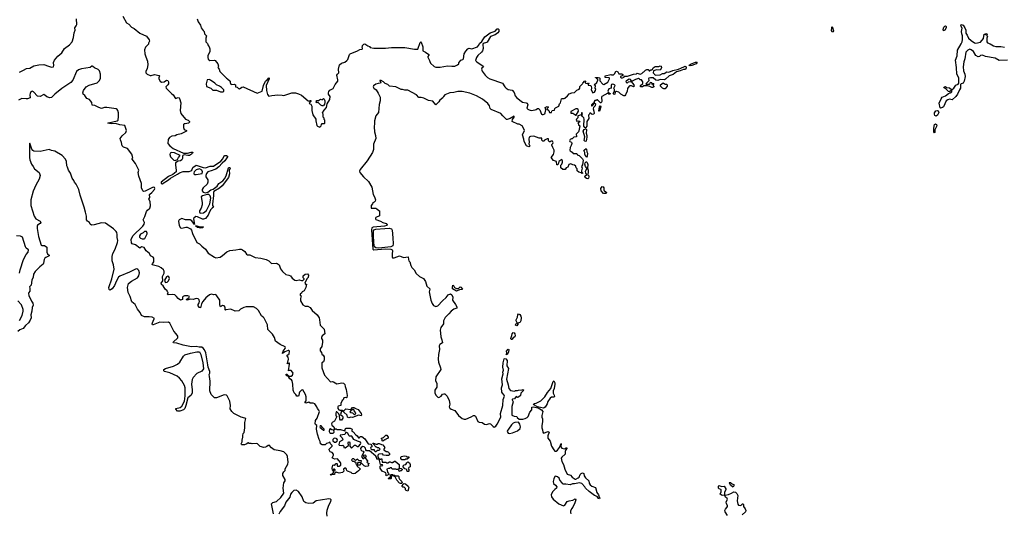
# Model space of a CAD drawing. Extents: x 2386897 to 2565480, y 579156 to 761880.
# Tile 152 of 191: x 2523890 to 2540084, y 658611 to 666729. Entities that reach past the tile are written whole.
import ezdxf

# ---------------------------------------------------------------- set-up
doc = ezdxf.new("R2010")
doc.units = 0

msp = doc.modelspace()

# ---------------------------------------------------------------- linework, layer by layer
at = {"layer": '0CON10XD'}
for points in [[(2523885, 665867), (2523955, 665897), (2524004, 665926), (2524058, 665932), (2524125, 665968), (2524205, 665985), (2524285, 665992), (2524365, 665962), (2524415, 665949), (2524445, 665956), (2524454, 665975), (2524446, 666025), (2524462, 666065), (2524520, 666130), (2524585, 666182), (2524625, 666255), (2524710, 666315), (2524754, 666365), (2524776, 666435), (2524785, 666515), (2524801, 666555), (2524796, 666595), (2524818, 666625), (2524828, 666652), (2524823, 666745)], [(2525585, 666785), (2525648, 666675), (2525687, 666657), (2525727, 666607), (2525775, 666585), (2525865, 666508), (2525975, 666459), (2526022, 666395), (2526026, 666374), (2526010, 666345), (2526010, 666325), (2525961, 666279), (2525942, 666235), (2525948, 666165), (2525966, 666116), (2525994, 666045), (2526000, 665985), (2525985, 665925), (2525963, 665875), (2525962, 665855), (2525985, 665832), (2526035, 665811), (2526055, 665810), (2526105, 665828), (2526183, 665813), (2526188, 665805), (2526179, 665775), (2526180, 665755), (2526200, 665720), (2526222, 665702), (2526265, 665709), (2526305, 665734), (2526327, 665727), (2526336, 665705), (2526337, 665675), (2526326, 665655), (2526296, 665625), (2526300, 665600), (2526385, 665516), (2526414, 665494), (2526455, 665432), (2526495, 665449), (2526512, 665445), (2526521, 665435), (2526539, 665361), (2526528, 665235), (2526538, 665188), (2526615, 665095), (2526660, 665075), (2526683, 665055), (2526683, 665045), (2526665, 665026), (2526612, 665018)], [(2526811, 666741), (2526827, 666695), (2526865, 666640), (2526872, 666595), (2526905, 666550), (2526922, 666532), (2526932, 666495), (2526962, 666465), (2526952, 666425), (2526953, 666363), (2526980, 666335), (2526990, 666305), (2527008, 666285), (2527019, 666249), (2527016, 666204), (2526984, 666136), (2526983, 666105), (2526992, 666082), (2527015, 666058), (2527095, 666062), (2527106, 666056), (2527147, 666005), (2527158, 665965), (2527150, 665945), (2527170, 665915), (2527180, 665875), (2527290, 665765), (2527310, 665755), (2527350, 665715), (2527350, 665695), (2527361, 665671), (2527375, 665663), (2527425, 665670), (2527440, 665655), (2527440, 665625), (2527465, 665620), (2527490, 665595), (2527506, 665594), (2527545, 665620), (2527565, 665626), (2527795, 665522), (2527878, 665555), (2527901, 665645), (2527933, 665715), (2527960, 665740), (2527985, 665774), (2527995, 665768), (2527993, 665755), (2527942, 665645), (2527951, 665565)], [(2527951, 665565), (2527968, 665498), (2527985, 665472), (2528036, 665484), (2528135, 665491), (2528205, 665490), (2528233, 665483), (2528365, 665526), (2528425, 665525), (2528475, 665512), (2528525, 665486), (2528635, 665393), (2528655, 665390), (2528665, 665400), (2528678, 665398), (2528678, 665382), (2528652, 665355), (2528660, 665345), (2528678, 665338), (2528697, 665307), (2528694, 665234), (2528713, 665165), (2528762, 665095), (2528760, 665065), (2528775, 664990), (2528790, 664975), (2528825, 664960), (2528847, 664983), (2528853, 665007), (2528865, 665020), (2528905, 665020), (2528910, 665025), (2528910, 665075), (2528900, 665085), (2528898, 665108), (2528880, 665125), (2528880, 665175), (2528872, 665195), (2528895, 665240), (2528938, 665282), (2528946, 665345), (2528989, 665415), (2528996, 665465), (2528969, 665505), (2528968, 665525), (2528973, 665547), (2528993, 665567), (2529044, 665596), (2529076, 665665), (2529124, 665715), (2529125, 665740), (2529106, 665815), (2529115, 665833), (2529138, 665855), (2529131, 665915), (2529151, 665985), (2529185, 666016), (2529235, 666028), (2529273, 666057), (2529288, 666075), (2529314, 666155), (2529323, 666167), (2529445, 666214), (2529482, 666238), (2529520, 666245), (2529528, 666255), (2529520, 666285), (2529530, 666295), (2529530, 666305), (2529550, 666325), (2529565, 666329), (2529585, 666323), (2529615, 666300), (2529645, 666288), (2529655, 666272), (2529715, 666263), (2529905, 666260), (2530005, 666274), (2530225, 666272), (2530386, 666246), (2530440, 666245), (2530475, 666352), (2530485, 666363), (2530495, 666360), (2530518, 666285), (2530522, 666215), (2530565, 666193), (2530618, 666155), (2530620, 666145), (2530602, 666125), (2530602, 666115), (2530632, 666055), (2530633, 666043), (2530648, 666015), (2530705, 665958), (2530737, 665947), (2530805, 665946), (2530925, 665972), (2530995, 665964), (2531047, 665967), (2531092, 665985), (2531112, 666005), (2531113, 666017), (2531147, 666063), (2531180, 666075), (2531190, 666085), (2531200, 666165), (2531227, 666213), (2531261, 666249), (2531285, 666262), (2531328, 666252), (2531417, 666285), (2531435, 666303), (2531456, 666344), (2531490, 666370), (2531505, 666400), (2531541, 666445), (2531630, 666510), (2531709, 666541), (2531745, 666581), (2531759, 666579), (2531770, 666565), (2531772, 666535), (2531756, 666514), (2531711, 666479), (2531635, 666452), (2531579, 666361), (2531565, 666351), (2531514, 666336), (2531508, 666322), (2531511, 666255), (2531502, 666218), (2531486, 666194), (2531425, 666141), (2531405, 666108), (2531388, 666055), (2531408, 666035), (2531512, 665965), (2531518, 665955), (2531489, 665931), (2531487, 665913), (2531495, 665882), (2531544, 665814), (2531585, 665777), (2531625, 665754), (2531830, 665685), (2531867, 665627), (2531890, 665605), (2531925, 665582), (2531988, 665568), (2532025, 665530), (2532040, 665475), (2532064, 665444), (2532162, 665372), (2532222, 665362), (2532234, 665354), (2532246, 665326), (2532233, 665275), (2532247, 665257), (2532270, 665245), (2532305, 665237), (2532366, 665244), (2532385, 665250), (2532405, 665267), (2532425, 665267), (2532446, 665246), (2532472, 665175), (2532485, 665167), (2532497, 665167), (2532525, 665183), (2532531, 665199), (2532543, 665245), (2532530, 665285), (2532565, 665300), (2532580, 665295), (2532580, 665285), (2532560, 665265), (2532592, 665235), (2532605, 665202), (2532635, 665200), (2532640, 665225), (2532650, 665235), (2532688, 665242), (2532693, 665267), (2532702, 665278), (2532758, 665305), (2532770, 665345), (2532787, 665363), (2532803, 665427), (2532810, 665435), (2532845, 665432), (2532855, 665438), (2532900, 665475), (2532925, 665508), (2532973, 665527), (2533017, 665533), (2533055, 665568), (2533093, 665587), (2533102, 665605), (2533105, 665630), (2533148, 665672), (2533152, 665685), (2533185, 665722), (2533198, 665715), (2533192, 665692), (2533200, 665685), (2533225, 665680), (2533245, 665690), (2533250, 665675), (2533240, 665665), (2533242, 665652), (2533277, 665647), (2533290, 665635), (2533292, 665605), (2533287, 665575), (2533318, 665528), (2533345, 665538), (2533363, 665565), (2533366, 665586), (2533353, 665605), (2533362, 665642), (2533340, 665655), (2533380, 665695), (2533400, 665735), (2533400, 665745), (2533388, 665758), (2533375, 665770), (2533362, 665772), (2533362, 665778), (2533405, 665778), (2533425, 665770), (2533430, 665765), (2533430, 665725), (2533479, 665669), (2533495, 665664), (2533565, 665702), (2533588, 665755), (2533590, 665765), (2533584, 665774), (2533520, 665780), (2533522, 665805), (2533615, 665827), (2533625, 665820), (2533655, 665820), (2533675, 665840), (2533694, 665876), (2533705, 665882), (2533725, 665870), (2533745, 665840), (2533795, 665840), (2533810, 665825), (2533808, 665812), (2533770, 665795), (2533770, 665785), (2533780, 665775), (2533805, 665773), (2533830, 665785), (2533830, 665795), (2533838, 665802), (2533889, 665801), (2533985, 665834), (2534032, 665838), (2534045, 665850), (2534095, 665832), (2534120, 665845), (2534143, 665867), (2534158, 665872), (2534185, 665900), (2534203, 665907), (2534225, 665910), (2534245, 665890), (2534255, 665890), (2534268, 665902), (2534287, 665903), (2534298, 665912), (2534311, 665939), (2534341, 665959), (2534403, 665957), (2534425, 665972), (2534438, 665965), (2534448, 665935), (2534425, 665900), (2534365, 665903), (2534312, 665888), (2534310, 665855), (2534327, 665837), (2534330, 665825), (2534355, 665817), (2534425, 665824), (2534465, 665842), (2534490, 665845), (2534531, 665869), (2534565, 665866), (2534635, 665893), (2534726, 665914), (2534814, 665956), (2534835, 665963), (2534854, 665955), (2534854, 665935), (2534839, 665911), (2534805, 665909), (2534755, 665885), (2534690, 665870), (2534640, 665830), (2534574, 665805), (2534512, 665748), (2534495, 665742), (2534424, 665746), (2534385, 665730), (2534355, 665732), (2534311, 665771), (2534265, 665772), (2534240, 665765), (2534230, 665755), (2534240, 665735), (2534238, 665722), (2534190, 665675), (2534195, 665670), (2534245, 665670), (2534258, 665682), (2534265, 665700), (2534280, 665695), (2534285, 665670), (2534295, 665670), (2534305, 665680), (2534318, 665678), (2534310, 665665), (2534310, 665645), (2534320, 665635), (2534320, 665625), (2534305, 665612), (2534285, 665612), (2534252, 665632), (2534215, 665642), (2534155, 665640), (2534135, 665622), (2534103, 665623), (2534102, 665645), (2534138, 665682), (2534140, 665705), (2534118, 665738), (2534095, 665742), (2534085, 665752), (2534065, 665759), (2534018, 665745), (2533965, 665718), (2533950, 665720), (2533935, 665745), (2533915, 665750), (2533869, 665725), (2533861, 665715), (2533864, 665694), (2533885, 665690), (2533905, 665706), (2533945, 665710), (2533990, 665655), (2533990, 665645), (2534000, 665635), (2533988, 665622), (2533952, 665642), (2533925, 665642), (2533913, 665637), (2533888, 665595), (2533880, 665555), (2533852, 665495), (2533841, 665479), (2533825, 665477), (2533775, 665503), (2533745, 665538), (2533705, 665550), (2533695, 665550), (2533682, 665538), (2533677, 665505), (2533665, 665500), (2533652, 665515), (2533672, 665555), (2533672, 665582), (2533662, 665605), (2533682, 665645), (2533675, 665658), (2533660, 665665), (2533635, 665668), (2533625, 665661), (2533616, 665645), (2533620, 665605), (2533577, 665593), (2533563, 665555), (2533572, 665532), (2533600, 665515), (2533595, 665500), (2533580, 665505), (2533565, 665520), (2533465, 665468), (2533460, 665455), (2533467, 665385), (2533455, 665364), (2533444, 665364), (2533395, 665410), (2533385, 665410), (2533375, 665400), (2533352, 665398), (2533340, 665385), (2533340, 665360), (2533322, 665358), (2533292, 665328), (2533292, 665312), (2533305, 665310), (2533330, 665335), (2533340, 665360), (2533360, 665345), (2533357, 665313), (2533330, 665285), (2533320, 665265), (2533333, 665225), (2533338, 665185), (2533327, 665173), (2533305, 665170), (2533285, 665190), (2533265, 665190), (2533260, 665175), (2533243, 665157), (2533250, 665105), (2533218, 665052), (2533216, 664975), (2533204, 664956), (2533195, 664952), (2533185, 664958), (2533168, 664978), (2533173, 665095), (2533166, 665115), (2533149, 665135)], [(2537255, 666524), (2537242, 666545), (2537245, 666600), (2537255, 666616), (2537274, 666545), (2537265, 666529), (2537255, 666524)], [(2540135, 666062), (2539997, 666057), (2539932, 666095), (2539772, 666122), (2539725, 666148), (2539695, 666139), (2539675, 666121), (2539655, 666120), (2539615, 666142), (2539576, 666205), (2539539, 666235), (2539515, 666242), (2539485, 666230), (2539452, 666195), (2539435, 666085), (2539416, 666035), (2539408, 665955), (2539414, 665885), (2539435, 665835), (2539441, 665795), (2539423, 665715), (2539405, 665686), (2539375, 665675), (2539365, 665665), (2539366, 665605), (2539345, 665575), (2539314, 665505), (2539285, 665466), (2539225, 665410), (2539185, 665419), (2539155, 665411), (2539129, 665395), (2539085, 665295), (2539066, 665285), (2539035, 665274), (2539028, 665278), (2539014, 665356), (2539044, 665425), (2539064, 665456), (2539115, 665476), (2539165, 665517), (2539195, 665528), (2539220, 665545), (2539222, 665562), (2539215, 665570), (2539185, 665542), (2539165, 665546), (2539124, 665594), (2539096, 665606), (2539091, 665615), (2539097, 665625), (2539115, 665631), (2539136, 665616), (2539185, 665606), (2539215, 665580), (2539225, 665580), (2539256, 665605), (2539286, 665654), (2539325, 665668), (2539338, 665685), (2539335, 665775), (2539305, 665835), (2539300, 665945), (2539282, 666065), (2539308, 666135), (2539316, 666225), (2539376, 666334), (2539393, 666365), (2539397, 666405), (2539395, 666465), (2539384, 666495), (2539379, 666535), (2539392, 666592), (2539368, 666625), (2539375, 666650), (2539405, 666636), (2539436, 666596), (2539450, 666555), (2539452, 666505), (2539474, 666474), (2539495, 666426), (2539539, 666385), (2539595, 666349), (2539615, 666344), (2539690, 666360), (2539740, 666420), (2539755, 666490), (2539770, 666490), (2539775, 666480), (2539780, 666485), (2539770, 666495), (2539795, 666500), (2539800, 666485), (2539790, 666475), (2539808, 666455), (2539796, 666425), (2539794, 666364), (2539805, 666350), (2539853, 666333), (2539909, 666299), (2539947, 666287), (2540025, 666290), (2540085, 666275)], [(2539085, 666543), (2539078, 666565), (2539087, 666603), (2539105, 666624), (2539118, 666625), (2539129, 666615), (2539130, 666595), (2539105, 666556), (2539085, 666543)], [(2529385, 659260), (2529360, 659265), (2529342, 659282), (2529282, 659302), (2529268, 659318), (2529265, 659340), (2529252, 659352), (2529235, 659352), (2529215, 659340), (2529220, 659305), (2529200, 659285), (2529145, 659272), (2529095, 659288), (2529070, 659265), (2529065, 659252), (2529025, 659250), (2529015, 659240), (2529002, 659242), (2529010, 659255), (2529028, 659262), (2529050, 659285), (2529050, 659295), (2529062, 659308), (2529078, 659315), (2529077, 659327), (2529065, 659340), (2529050, 659335), (2529048, 659312), (2529033, 659323), (2529028, 659355), (2529040, 659405), (2529055, 659410), (2529065, 659400), (2529095, 659430), (2529105, 659430), (2529110, 659425), (2529110, 659395), (2529118, 659388), (2529145, 659388), (2529172, 659405), (2529173, 659433), (2529169, 659449), (2529117, 659507), (2529075, 659500), (2529045, 659512), (2529032, 659525), (2529033, 659537), (2529052, 659565), (2529052, 659585), (2529029, 659609), (2528994, 659624), (2528980, 659655), (2528980, 659665), (2528991, 659679), (2529030, 659715), (2529028, 659728), (2529000, 659755), (2528998, 659778), (2528985, 659780), (2528975, 659770), (2528935, 659760), (2528915, 659740), (2528865, 659740), (2528838, 659755), (2528832, 659792), (2528814, 659825), (2528786, 659915), (2528773, 659995), (2528778, 660055), (2528755, 660071), (2528749, 660085), (2528753, 660137), (2528784, 660175), (2528822, 660285), (2528810, 660310), (2528787, 660335), (2528778, 660365), (2528744, 660414), (2528715, 660424), (2528670, 660425), (2528645, 660438), (2528595, 660423), (2528585, 660430), (2528582, 660435), (2528599, 660461), (2528604, 660525), (2528593, 660563), (2528545, 660642), (2528525, 660638), (2528494, 660606), (2528484, 660585), (2528483, 660547), (2528475, 660540), (2528449, 660539), (2528433, 660565), (2528403, 660593), (2528389, 660635), (2528384, 660735), (2528371, 660791), (2528358, 660808), (2528334, 660825), (2528315, 660852), (2528298, 660868), (2528285, 660870), (2528272, 660885), (2528275, 660900), (2528285, 660900), (2528318, 660868), (2528355, 660867), (2528375, 660882), (2528386, 660915), (2528377, 660935), (2528355, 660958), (2528325, 660960), (2528312, 660952), (2528330, 661065), (2528325, 661080), (2528315, 661080), (2528305, 661070), (2528290, 661075), (2528302, 661098), (2528312, 661145), (2528305, 661178), (2528282, 661205), (2528294, 661216), (2528315, 661223), (2528324, 661236), (2528328, 661275), (2528315, 661286), (2528304, 661286), (2528253, 661267), (2528215, 661242), (2528210, 661245), (2528222, 661275), (2528255, 661322), (2528260, 661335), (2528255, 661349), (2528175, 661386), (2528095, 661444), (2528080, 661500), (2528047, 661557), (2527970, 661635), (2527963, 661713), (2527910, 661820), (2527897, 661837), (2527865, 661859), (2527819, 661945), (2527785, 661979), (2527735, 662006), (2527615, 662006), (2527574, 661996), (2527523, 661967), (2527495, 661943), (2527435, 661938), (2527364, 661966), (2527282, 661958), (2527275, 661950), (2527270, 661955), (2527271, 662001), (2527254, 662024), (2527225, 662026), (2527195, 662007), (2527189, 662015), (2527181, 662045), (2527180, 662115), (2527135, 662186), (2527115, 662207), (2527085, 662206), (2527045, 662215), (2527014, 662206), (2526953, 662157), (2526901, 662095), (2526882, 662058), (2526865, 661990), (2526845, 661996), (2526825, 662022), (2526827, 662045), (2526843, 662075), (2526846, 662094), (2526841, 662121), (2526825, 662139), (2526795, 662142), (2526745, 662129), (2526695, 662131), (2526645, 662117), (2526630, 662125), (2526674, 662156), (2526681, 662175), (2526658, 662188), (2526603, 662187), (2526581, 662179), (2526570, 662165), (2526570, 662125), (2526535, 662119), (2526495, 662142), (2526469, 662179), (2526442, 662202), (2526405, 662212), (2526330, 662205), (2526323, 662215), (2526330, 662245), (2526320, 662255), (2526318, 662268), (2526285, 662300), (2526251, 662351), (2526225, 662373), (2526218, 662395), (2526242, 662435), (2526239, 662505), (2526267, 662563), (2526265, 662595), (2526254, 662614), (2526219, 662649), (2526180, 662670), (2526070, 662695), (2526072, 662715), (2526096, 662745), (2526094, 662805), (2526085, 662821), (2526043, 662843), (2526024, 662885), (2525971, 662925), (2525935, 662985), (2525895, 662996), (2525865, 662970), (2525795, 663029), (2525742, 663042), (2525727, 663057), (2525723, 663115), (2525752, 663175), (2525916, 663334), (2525939, 663365), (2525941, 663395), (2525922, 663435), (2525949, 663491), (2525977, 663575), (2525993, 663597), (2526030, 663630), (2526043, 663665), (2526035, 663738), (2526016, 663775), (2526031, 663805), (2526027, 663855), (2526032, 663862), (2526065, 663888), (2526107, 663935), (2526112, 663955), (2526105, 663967), (2526083, 663977), (2525955, 663908), (2525925, 663904), (2525915, 663914), (2525892, 663965), (2525894, 664035), (2525852, 664155), (2525840, 664215), (2525848, 664255), (2525793, 664365), (2525740, 664435), (2525740, 664445), (2525750, 664455), (2525736, 664515), (2525665, 664610), (2525595, 664632), (2525578, 664655), (2525565, 664710), (2525546, 664755), (2525545, 664775), (2525575, 664819), (2525636, 664874), (2525645, 664905), (2525618, 664988), (2525539, 664999), (2525465, 665022), (2525395, 665014), (2525340, 665025), (2525350, 665035), (2525492, 665068), (2525511, 665079), (2525517, 665135), (2525513, 665197), (2525506, 665235), (2525495, 665251), (2525475, 665261), (2525325, 665283), (2525285, 665282), (2525235, 665269), (2525192, 665282), (2525125, 665320), (2525083, 665323), (2525074, 665365), (2525057, 665397), (2525036, 665416), (2524995, 665430), (2524962, 665482), (2524932, 665502), (2524928, 665528), (2524938, 665565), (2524985, 665625), (2525035, 665653), (2525165, 665690), (2525203, 665727), (2525217, 665767), (2525219, 665835), (2525200, 665885), (2525178, 665908), (2525123, 665935), (2525095, 665961), (2525085, 665966), (2525075, 665962), (2525048, 665942), (2524905, 665922), (2524856, 665904), (2524825, 665877), (2524762, 665735), (2524733, 665695), (2524582, 665598), (2524466, 665504), (2524415, 665451), (2524385, 665444), (2524335, 665460), (2524305, 665488), (2524285, 665497), (2524225, 665467), (2524185, 665470), (2524115, 665542), (2524095, 665554), (2524075, 665541), (2524061, 665515), (2524057, 665495), (2524060, 665445), (2524021, 665429), (2523995, 665425), (2523925, 665433), (2523873, 665407)], [(2534918, 665968), (2534898, 665975), (2534921, 665999), (2535005, 666031), (2535025, 666032), (2535034, 666025), (2535015, 666001), (2534945, 665973), (2534918, 665968)], [(2527235, 665540), (2527250, 665555), (2527250, 665575), (2527210, 665615), (2527177, 665637), (2527125, 665658), (2527097, 665685), (2527026, 665736), (2527005, 665744), (2526975, 665738), (2526958, 665675), (2526965, 665628), (2527034, 665604), (2527065, 665572), (2527127, 665567), (2527195, 665540), (2527235, 665540)], [(2533149, 665135), (2533138, 665155), (2533146, 665186), (2533135, 665200), (2533130, 665195), (2533128, 665162), (2533072, 665148), (2533070, 665115), (2533048, 665095), (2533042, 665075), (2533055, 665060), (2533085, 665068), (2533100, 665055), (2533098, 665042), (2533070, 665025), (2533080, 665015), (2533082, 665002), (2533100, 664985), (2533087, 664903), (2533080, 664885), (2533040, 664845), (2533040, 664835), (2533050, 664825), (2533050, 664805), (2533045, 664800), (2533002, 664798), (2532978, 664772), (2532965, 664772), (2532941, 664759), (2532933, 664735), (2532937, 664727), (2532963, 664713), (2532972, 664695), (2532962, 664658), (2532942, 664625), (2532938, 664585), (2532945, 664570), (2532979, 664549), (2532995, 664530), (2533048, 664528), (2533060, 664515), (2533060, 664505), (2533090, 664495), (2533145, 664440), (2533157, 664417), (2533147, 664343), (2533130, 664315), (2533142, 664285), (2533130, 664245), (2533130, 664225), (2533150, 664205), (2533135, 664200), (2533125, 664210), (2533085, 664220), (2533060, 664245), (2533060, 664275), (2533040, 664295), (2533038, 664318), (2533017, 664337), (2532985, 664342), (2532955, 664358), (2532923, 664347), (2532908, 664305), (2532877, 664293), (2532860, 664265), (2532823, 664263), (2532790, 664295), (2532790, 664335), (2532808, 664352), (2532818, 664385), (2532817, 664407), (2532807, 664427), (2532760, 664395), (2532760, 664385), (2532750, 664375), (2532748, 664352), (2532735, 664340), (2532725, 664340), (2532720, 664395), (2532668, 664415), (2532632, 664465), (2532668, 664512), (2532680, 664555), (2532679, 664585), (2532657, 664627), (2532640, 664665), (2532640, 664675), (2532657, 664693), (2532662, 664708), (2532655, 664730), (2532625, 664730), (2532615, 664720), (2532602, 664722), (2532590, 664735), (2532590, 664765), (2532585, 664770), (2532565, 664770), (2532542, 664758), (2532524, 664746), (2532515, 664730), (2532495, 664730), (2532480, 664745), (2532478, 664778), (2532435, 664782), (2532345, 664813), (2532291, 664809), (2532268, 664795), (2532262, 664765), (2532272, 664715), (2532263, 664685), (2532278, 664655), (2532277, 664643), (2532265, 664640), (2532225, 664657), (2532188, 664725), (2532183, 664765), (2532160, 664835), (2532190, 664905), (2532187, 664925), (2532155, 664982), (2532105, 665010), (2532085, 665012), (2531990, 665055), (2531997, 665085), (2532022, 665125), (2532025, 665140), (2531957, 665103), (2531905, 665088), (2531895, 665090), (2531838, 665145), (2531805, 665188), (2531645, 665252), (2531630, 665270), (2531615, 665312), (2531588, 665348), (2531500, 665420), (2531404, 665474), (2531295, 665521), (2531165, 665546), (2531095, 665547), (2531028, 665532), (2530964, 665526), (2530885, 665492), (2530858, 665465), (2530848, 665445), (2530802, 665405), (2530783, 665377), (2530735, 665330), (2530685, 665390), (2530615, 665398), (2530535, 665439), (2530495, 665449), (2530455, 665450), (2530414, 665494), (2530275, 665568), (2530225, 665568), (2530185, 665582), (2530165, 665580), (2530075, 665627), (2529975, 665637), (2529945, 665663), (2529899, 665679), (2529872, 665705), (2529835, 665728), (2529815, 665730), (2529812, 665725), (2529832, 665695), (2529826, 665684), (2529785, 665681), (2529749, 665671), (2529707, 665643), (2529704, 665624), (2529713, 665605), (2529754, 665574), (2529788, 665518), (2529818, 665455), (2529817, 665397), (2529800, 665335), (2529793, 665205), (2529749, 665145), (2529723, 665065), (2529728, 665005), (2529718, 664985), (2529718, 664965), (2529724, 664885), (2529742, 664825), (2529748, 664775), (2529710, 664680), (2529707, 664595), (2529695, 664543), (2529606, 664405), (2529488, 664265), (2529480, 664235), (2529486, 664216), (2529544, 664145), (2529626, 664066), (2529680, 663975), (2529702, 663855), (2529727, 663815), (2529742, 663765), (2529737, 663743), (2529718, 663728), (2529700, 663715), (2529695, 663700), (2529672, 663675), (2529672, 663632), (2529747, 663627), (2529765, 663620), (2529795, 663590), (2529810, 663585), (2529807, 663503), (2529750, 663475), (2529740, 663465), (2529740, 663455), (2529750, 663445), (2529825, 663416), (2529865, 663392), (2529915, 663376), (2529934, 663355), (2529928, 663345), (2529889, 663331), (2529705, 663318), (2529679, 663305), (2529675, 663275), (2529698, 662955), (2529715, 662942), (2529901, 662959), (2529995, 662955), (2530016, 662946), (2530024, 662935), (2530014, 662875), (2530014, 662825), (2530022, 662815), (2530050, 662815), (2530135, 662843), (2530165, 662837), (2530205, 662817), (2530278, 662828), (2530283, 662783), (2530290, 662765), (2530307, 662747), (2530323, 662685), (2530341, 662651), (2530376, 662616), (2530413, 662553), (2530468, 662508), (2530530, 662475), (2530566, 662426), (2530589, 662345), (2530634, 662305), (2530637, 662295), (2530626, 662255), (2530651, 662115), (2530673, 662063), (2530698, 662028), (2530735, 662011), (2530765, 662021), (2530842, 662108), (2530905, 662160), (2530936, 662205), (2530975, 662223), (2530997, 662205), (2531012, 662168), (2531008, 662115), (2531058, 662045), (2531077, 662007), (2531078, 661985), (2531032, 661968), (2530985, 661937), (2530950, 661890), (2530887, 661833), (2530861, 661775), (2530859, 661725), (2530817, 661665), (2530803, 661625), (2530813, 661575), (2530814, 661515), (2530834, 661465), (2530842, 661415), (2530802, 661388), (2530790, 661365), (2530796, 661305), (2530776, 661225), (2530774, 661146), (2530777, 661095), (2530813, 661005), (2530818, 660975), (2530736, 660855), (2530731, 660795), (2530749, 660745), (2530750, 660685), (2530719, 660635), (2530716, 660595), (2530736, 660555), (2530765, 660524), (2530785, 660514), (2530823, 660537), (2530845, 660568), (2530865, 660578), (2530880, 660575), (2530920, 660535), (2530956, 660466), (2530963, 660405), (2530956, 660365), (2530965, 660342), (2530985, 660322), (2531045, 660303), (2531105, 660220), (2531165, 660172), (2531202, 660158), (2531225, 660158), (2531314, 660196), (2531355, 660222), (2531372, 660222), (2531385, 660210), (2531425, 660120), (2531445, 660108), (2531495, 660103), (2531535, 660080), (2531565, 660073), (2531615, 660086), (2531635, 660084), (2531675, 660039), (2531695, 660030), (2531722, 660045), (2531745, 660075), (2531802, 660195), (2531800, 660255), (2531839, 660385), (2531840, 660485), (2531863, 660535), (2531857, 660555), (2531829, 660585), (2531822, 660605), (2531816, 660675), (2531832, 660725), (2531821, 660825), (2531840, 660905), (2531838, 660935), (2531846, 660966), (2531838, 661015), (2531843, 661085), (2531860, 661150), (2531874, 661156), (2531883, 661153), (2531907, 661125), (2531904, 661034), (2531928, 660995), (2531896, 660816), (2531926, 660725), (2531935, 660662), (2531965, 660630), (2531995, 660623), (2532035, 660622), (2532045, 660630), (2532075, 660630), (2532095, 660638), (2532155, 660640), (2532165, 660650), (2532180, 660635), (2532130, 660585), (2532125, 660550), (2532095, 660522), (2532075, 660518), (2532055, 660530), (2532028, 660495), (2531995, 660491), (2531989, 660485), (2531988, 660475), (2532004, 660445), (2531986, 660366), (2531985, 660228), (2532025, 660209), (2532060, 660205), (2532070, 660195), (2532070, 660185), (2532105, 660160), (2532165, 660158), (2532205, 660171), (2532234, 660186), (2532253, 660205), (2532283, 660275), (2532312, 660315), (2532312, 660355), (2532335, 660360), (2532415, 660348), (2532474, 660314), (2532494, 660285), (2532478, 660222), (2532476, 660195), (2532486, 660165), (2532490, 660115), (2532477, 660055), (2532477, 660017), (2532490, 659985), (2532493, 659943), (2532505, 659932), (2532584, 659954), (2532598, 659948), (2532579, 659885), (2532578, 659845), (2532616, 659796), (2532639, 659715), (2532673, 659653), (2532693, 659633), (2532715, 659634), (2532735, 659649), (2532766, 659694), (2532795, 659758), (2532792, 659705), (2532805, 659685), (2532846, 659674), (2532863, 659677), (2532885, 659693), (2532888, 659675), (2532871, 659655), (2532862, 659628), (2532861, 659585), (2532806, 659535), (2532795, 659516), (2532805, 659461), (2532836, 659416), (2532855, 659338), (2532895, 659257), (2532950, 659240), (2532975, 659203), (2533025, 659174), (2533035, 659172), (2533075, 659193), (2533089, 659205), (2533109, 659251), (2533125, 659268), (2533145, 659276), (2533166, 659266), (2533176, 659225), (2533194, 659195), (2533251, 659145), (2533258, 659105), (2533275, 659079), (2533299, 659059), (2533360, 659035), (2533382, 658955), (2533409, 658915), (2533418, 658878), (2533430, 658865), (2533425, 658850), (2533410, 658855), (2533386, 658886), (2533345, 658903), (2533255, 658970), (2533197, 659025), (2533185, 659047), (2533135, 659102), (2533095, 659113), (2533015, 659094), (2532984, 659096), (2532942, 659082), (2532875, 659090), (2532835, 659088), (2532820, 659095), (2532812, 659115), (2532776, 659156), (2532765, 659188), (2532735, 659210), (2532705, 659222), (2532694, 659215), (2532675, 659178), (2532662, 659132), (2532670, 659100), (2532705, 659072), (2532722, 659045), (2532720, 659025), (2532694, 659005)], [(2534505, 665592), (2534485, 665592), (2534460, 665605), (2534430, 665635), (2534432, 665658), (2534475, 665690), (2534505, 665670), (2534528, 665668), (2534540, 665655), (2534540, 665635), (2534505, 665592)], [(2528885, 665310), (2528865, 665310), (2528843, 665323), (2528795, 665370), (2528785, 665362), (2528770, 665365), (2528760, 665375), (2528770, 665385), (2528770, 665400), (2528805, 665400), (2528835, 665420), (2528865, 665410), (2528885, 665430), (2528895, 665422), (2528910, 665395), (2528910, 665365), (2528905, 665340), (2528890, 665325), (2528885, 665310)], [(2533045, 665160), (2533082, 665225), (2533073, 665255), (2533062, 665265), (2533035, 665264), (2532955, 665219), (2532955, 665192), (2532985, 665192), (2533035, 665160), (2533045, 665160)], [(2533425, 665222), (2533414, 665225), (2533424, 665295), (2533435, 665310), (2533445, 665313), (2533448, 665295), (2533425, 665222)], [(2538965, 665143), (2538943, 665155), (2538934, 665175), (2538934, 665196), (2538960, 665230), (2538985, 665238), (2538998, 665228), (2539005, 665205), (2538983, 665157), (2538965, 665143)], [(2526612, 665018), (2526594, 665016), (2526584, 665005), (2526586, 664956), (2526595, 664922), (2526635, 664908), (2526636, 664894), (2526545, 664851), (2526475, 664837), (2526445, 664821), (2526395, 664811), (2526355, 664789), (2526330, 664760), (2526327, 664695), (2526357, 664655), (2526415, 664608), (2526585, 664534), (2526650, 664535), (2526712, 664552), (2526735, 664548), (2526734, 664535), (2526715, 664515), (2526685, 664497), (2526655, 664493), (2526595, 664506), (2526573, 664495), (2526566, 664485), (2526569, 664445), (2526556, 664424), (2526535, 664409), (2526495, 664401), (2526454, 664376), (2526451, 664335), (2526466, 664254), (2526462, 664228), (2526406, 664184), (2526338, 664148), (2526219, 664055), (2526216, 664035), (2526235, 664030), (2526338, 664095), (2526368, 664122), (2526485, 664188), (2526517, 664213), (2526576, 664234), (2526675, 664232), (2526705, 664241), (2526719, 664255), (2526740, 664300), (2526795, 664336), (2526905, 664298), (2526945, 664293), (2527025, 664318), (2527075, 664322), (2527199, 664401), (2527229, 664441), (2527255, 664491), (2527265, 664496), (2527290, 664495), (2527310, 664485), (2527310, 664475), (2527264, 664405), (2527221, 664369), (2527163, 664307), (2527115, 664272), (2527085, 664261), (2527055, 664246), (2526985, 664228), (2526963, 664197), (2526953, 664165), (2526954, 664145), (2526983, 664095), (2526986, 664055), (2526972, 664025), (2526908, 663965), (2526890, 663935), (2526893, 663915), (2526905, 663895), (2526945, 663883), (2526986, 663894), (2527035, 663929), (2527070, 663940), (2527137, 663993), (2527166, 664035), (2527232, 664078), (2527258, 664112), (2527287, 664163), (2527325, 664290), (2527335, 664300), (2527345, 664300), (2527352, 664275), (2527340, 664265), (2527333, 664247), (2527338, 664195), (2527325, 664134), (2527219, 663995), (2527175, 663958), (2527085, 663905), (2527077, 663885), (2527078, 663835), (2527059, 663695), (2527060, 663675), (2527078, 663645), (2527055, 663632), (2527031, 663605), (2527011, 663569), (2526992, 663515), (2526945, 663460), (2526915, 663446), (2526895, 663448), (2526815, 663488), (2526785, 663492), (2526754, 663466), (2526748, 663452), (2526765, 663360), (2526720, 663420), (2526695, 663435), (2526615, 663440), (2526555, 663460), (2526515, 663438), (2526500, 663415), (2526511, 663345), (2526536, 663306), (2526555, 663300), (2526621, 663319), (2526645, 663319), (2526698, 663288), (2526714, 663265), (2526732, 663212), (2526802, 663065), (2526845, 663044), (2526886, 663006), (2526945, 662955), (2526991, 662891), (2527093, 662823), (2527115, 662814), (2527186, 662824), (2527225, 662850), (2527295, 662912), (2527345, 662935), (2527445, 662942), (2527505, 662957), (2527535, 662953), (2527555, 662945), (2527592, 662915), (2527622, 662872), (2527635, 662864), (2527675, 662861), (2527765, 662817), (2527855, 662806), (2527945, 662786), (2527985, 662762), (2528032, 662722), (2528115, 662724), (2528125, 662720), (2528156, 662695), (2528182, 662632), (2528210, 662590), (2528268, 662538), (2528315, 662526), (2528342, 662515), (2528370, 662480), (2528415, 662447), (2528435, 662442), (2528485, 662452), (2528525, 662440), (2528545, 662440), (2528568, 662462), (2528568, 662468), (2528550, 662485), (2528550, 662505), (2528552, 662515), (2528584, 662546), (2528625, 662548), (2528638, 662525), (2528632, 662488), (2528610, 662465), (2528580, 662395), (2528592, 662382), (2528607, 662377), (2528598, 662325), (2528569, 662271), (2528537, 662253), (2528526, 662234), (2528503, 662215), (2528505, 662200), (2528520, 662185), (2528507, 662143), (2528510, 662105), (2528548, 662038), (2528585, 662019), (2528630, 662015), (2528665, 661996), (2528699, 661949), (2528780, 661875), (2528813, 661825), (2528823, 661795), (2528833, 661705), (2528895, 661640), (2528910, 661565), (2528865, 661530), (2528852, 661505), (2528852, 661485), (2528868, 661458), (2528870, 661425), (2528858, 661355), (2528833, 661315), (2528834, 661284), (2528852, 661255), (2528858, 661228), (2528882, 661212), (2528900, 661185), (2528899, 661135), (2528887, 661103), (2528862, 661085), (2528857, 661063), (2528862, 661005), (2528902, 660882), (2529002, 660775), (2529035, 660779), (2529053, 660775), (2529105, 660738), (2529188, 660758), (2529215, 660753), (2529239, 660729), (2529242, 660695), (2529258, 660645), (2529275, 660550), (2529273, 660517), (2529265, 660508), (2529244, 660516), (2529221, 660509), (2529208, 660475), (2529193, 660465), (2529173, 660415), (2529170, 660385), (2529130, 660375), (2529120, 660365), (2529123, 660335), (2529138, 660315), (2529155, 660308), (2529195, 660310), (2529200, 660305), (2529198, 660292), (2529178, 660272), (2529168, 660235), (2529200, 660210), (2529206, 660195), (2529204, 660175), (2529185, 660143), (2529164, 660144), (2529155, 660160), (2529149, 660219), (2529140, 660245), (2529105, 660282), (2529095, 660280), (2529087, 660255), (2529088, 660225), (2529095, 660210), (2529108, 660205), (2529095, 660182), (2529067, 660125), (2529032, 660105), (2529017, 660085), (2529022, 660062), (2529054, 660034), (2529062, 660015), (2529062, 659992), (2529075, 659990), (2529085, 660000), (2529095, 660000), (2529105, 659992), (2529165, 659989), (2529235, 659970), (2529250, 660005), (2529258, 660012), (2529325, 660009), (2529360, 659995), (2529352, 659975), (2529355, 659960), (2529375, 659950), (2529420, 659900), (2529442, 659885), (2529460, 659855), (2529477, 659853), (2529480, 659865), (2529495, 659877), (2529515, 659873), (2529565, 659838), (2529622, 659752), (2529668, 659748), (2529670, 659735), (2529680, 659725), (2529680, 659705), (2529660, 659695), (2529663, 659673), (2529683, 659663), (2529718, 659658), (2529722, 659642), (2529735, 659630), (2529745, 659630), (2529775, 659650), (2529805, 659650), (2529820, 659665), (2529795, 659690), (2529775, 659690), (2529765, 659700), (2529755, 659700), (2529702, 659752), (2529700, 659765), (2529707, 659767), (2529755, 659748), (2529772, 659748), (2529785, 659760), (2529805, 659760), (2529843, 659743), (2529865, 659740), (2529898, 659695), (2529880, 659665), (2529880, 659655), (2529915, 659630), (2529935, 659630), (2529945, 659620), (2529958, 659618), (2529960, 659605), (2529970, 659595), (2529970, 659575), (2529955, 659562), (2529915, 659560), (2529875, 659570), (2529855, 659590), (2529798, 659582), (2529783, 659567), (2529780, 659535), (2529800, 659500), (2529827, 659503), (2529835, 659510), (2529847, 659497), (2529850, 659455), (2529915, 659450), (2529925, 659440), (2529945, 659440), (2529975, 659458), (2529985, 659458), (2530015, 659440), (2530025, 659450), (2530035, 659450), (2530055, 659470), (2530067, 659467), (2530130, 659415), (2530132, 659352), (2530165, 659350), (2530180, 659335), (2530180, 659325), (2530165, 659310), (2530155, 659310), (2530145, 659300), (2530132, 659302), (2530120, 659315), (2530130, 659325), (2530125, 659340), (2530115, 659340), (2530105, 659330), (2530085, 659330), (2530075, 659340), (2530015, 659340), (2530005, 659360), (2529985, 659360), (2529975, 659350), (2529955, 659350), (2529930, 659335), (2529938, 659288), (2529958, 659265), (2529962, 659248), (2529915, 659230), (2529910, 659245), (2529918, 659255), (2529910, 659275), (2529900, 659285), (2529854, 659304), (2529820, 659355), (2529820, 659385), (2529832, 659398), (2529845, 659390), (2529860, 659395), (2529855, 659408), (2529823, 659413), (2529800, 659500), (2529762, 659502), (2529760, 659535), (2529749, 659549), (2529645, 659640), (2529595, 659640), (2529583, 659653), (2529580, 659685), (2529557, 659707), (2529535, 659712), (2529508, 659695), (2529498, 659675), (2529500, 659655), (2529515, 659640), (2529540, 659635), (2529550, 659615), (2529510, 659545), (2529532, 659512), (2529545, 659510), (2529560, 659525), (2529560, 659535), (2529550, 659545), (2529552, 659568), (2529565, 659572), (2529576, 659566), (2529588, 659545), (2529580, 659535), (2529580, 659515), (2529610, 659475), (2529610, 659465), (2529600, 659455), (2529612, 659442), (2529630, 659435), (2529630, 659425), (2529620, 659415), (2529627, 659393), (2529616, 659384), (2529575, 659382), (2529554, 659394), (2529515, 659430), (2529502, 659428), (2529478, 659402), (2529465, 659400), (2529450, 659415), (2529452, 659438), (2529465, 659450), (2529508, 659452), (2529510, 659475), (2529468, 659478), (2529445, 659500), (2529415, 659480), (2529388, 659508), (2529363, 659507), (2529352, 659498), (2529350, 659485), (2529365, 659470), (2529385, 659470), (2529395, 659460), (2529408, 659458), (2529420, 659445), (2529420, 659425), (2529430, 659415), (2529440, 659385), (2529490, 659345), (2529490, 659335), (2529465, 659310), (2529405, 659268), (2529385, 659260)], [(2533195, 664726), (2533185, 664729), (2533174, 664744), (2533184, 664805), (2533156, 664895), (2533175, 664924), (2533195, 664934), (2533205, 664932), (2533212, 664915), (2533206, 664865), (2533216, 664825), (2533216, 664795), (2533205, 664731), (2533195, 664726)], [(2538935, 664866), (2538924, 664884), (2538924, 664945), (2538935, 665004), (2538955, 665014), (2538969, 665005), (2538972, 664985), (2538941, 664919), (2538944, 664876), (2538935, 664866)], [(2528175, 659638), (2528075, 659656), (2528030, 659690), (2527995, 659732), (2527975, 659728), (2527955, 659708), (2527935, 659698), (2527905, 659692), (2527845, 659712), (2527803, 659753), (2527785, 659762), (2527715, 659752), (2527695, 659760), (2527665, 659760), (2527655, 659770), (2527645, 659770), (2527627, 659753), (2527585, 659740), (2527545, 659740), (2527538, 659745), (2527532, 659755), (2527548, 659785), (2527548, 659815), (2527560, 659865), (2527558, 659892), (2527568, 659922), (2527582, 659938), (2527592, 660015), (2527594, 660105), (2527608, 660168), (2527595, 660178), (2527535, 660193), (2527412, 660255), (2527377, 660285), (2527352, 660332), (2527359, 660385), (2527344, 660455), (2527305, 660542), (2527294, 660554), (2527255, 660561), (2527125, 660513), (2527095, 660512), (2527038, 660565), (2527017, 660625), (2527024, 660785), (2527012, 660862), (2527006, 660895), (2527016, 660915), (2527016, 660944), (2526988, 661015), (2526986, 661055), (2526949, 661249), (2526928, 661298), (2526905, 661328), (2526885, 661342), (2526842, 661342), (2526795, 661352), (2526715, 661348), (2526580, 661375), (2526475, 661412), (2526422, 661415), (2526413, 661425), (2526491, 661495), (2526492, 661525), (2526466, 661565), (2526424, 661605), (2526360, 661740), (2526335, 661755), (2526255, 661750), (2526195, 661753), (2526085, 661712), (2526075, 661713), (2526070, 661725), (2526072, 661745), (2526098, 661798), (2526106, 661816), (2526068, 661835), (2526022, 661842), (2525945, 661842), (2525895, 661865), (2525872, 661915), (2525829, 661969), (2525790, 662045), (2525737, 662087), (2525706, 662175), (2525673, 662245), (2525665, 662325), (2525680, 662390), (2525729, 662431), (2525825, 662482), (2525850, 662515), (2525859, 662565), (2525847, 662605), (2525835, 662621), (2525815, 662629), (2525795, 662625), (2525695, 662577), (2525537, 662513), (2525517, 662493), (2525483, 662435), (2525452, 662358), (2525410, 662305), (2525385, 662287), (2525373, 662283), (2525362, 662292), (2525356, 662325), (2525404, 662465), (2525442, 662625), (2525434, 662695), (2525411, 662761), (2525410, 662835), (2525422, 662885), (2525459, 662955), (2525501, 663065), (2525503, 663095), (2525491, 663145), (2525493, 663195), (2525485, 663227), (2525475, 663248), (2525435, 663290), (2525303, 663383), (2525238, 663388), (2525115, 663355), (2525072, 663352), (2525048, 663365), (2525040, 663395), (2525004, 663415), (2524990, 663440), (2524989, 663495), (2524974, 663565), (2524953, 663645), (2524882, 663845), (2524865, 663935), (2524821, 664025), (2524790, 664055), (2524779, 664085), (2524752, 664122), (2524724, 664205), (2524695, 664252), (2524679, 664305), (2524666, 664326), (2524659, 664395), (2524644, 664435), (2524586, 664496), (2524469, 664569), (2524415, 664579), (2524375, 664594), (2524225, 664560), (2524125, 664564), (2524106, 664576), (2524091, 664601), (2524055, 664698), (2524050, 664695), (2524051, 664655), (2524052, 664465), (2524058, 664425), (2524085, 664355), (2524114, 664315), (2524134, 664275), (2524209, 664215), (2524228, 664168), (2524212, 664105), (2524157, 664005), (2524112, 663908), (2524071, 663765), (2524075, 663675), (2524127, 663495), (2524155, 663455), (2524225, 663414), (2524240, 663395), (2524228, 663375), (2524185, 663352), (2524175, 663331), (2524175, 663295), (2524201, 663161), (2524242, 663022), (2524255, 663016), (2524297, 663017), (2524338, 662988), (2524335, 662905), (2524349, 662879), (2524376, 662855), (2524377, 662845), (2524320, 662820), (2524301, 662805), (2524290, 662785), (2524284, 662726), (2524274, 662706), (2524219, 662665), (2524144, 662586), (2524117, 662545), (2524112, 662495), (2524092, 662445), (2524077, 662365), (2524054, 662336), (2524059, 662315), (2524056, 662265), (2524039, 662241), (2524036, 662225), (2524041, 662195), (2524082, 662102), (2524107, 662065), (2524114, 662035), (2524095, 661995), (2524090, 661935), (2524075, 661875), (2524076, 661824), (2524061, 661785), (2524035, 661745), (2523988, 661702), (2523945, 661650), (2523894, 661626), (2523860, 661600)], [(2533215, 664470), (2533205, 664473), (2533184, 664514), (2533183, 664545), (2533171, 664575), (2533179, 664591), (2533205, 664610), (2533215, 664600), (2533218, 664555), (2533228, 664535), (2533224, 664485), (2533215, 664470)], [(2526445, 664411), (2526485, 664431), (2526500, 664460), (2526532, 664495), (2526435, 664540), (2526385, 664544), (2526365, 664536), (2526357, 664513), (2526370, 664475), (2526425, 664417), (2526445, 664411)], [(2533235, 664112), (2533215, 664117), (2533192, 664132), (2533183, 664155), (2533220, 664185), (2533204, 664204), (2533194, 664235), (2533220, 664275), (2533220, 664285), (2533196, 664315), (2533186, 664355), (2533188, 664375), (2533205, 664392), (2533215, 664392), (2533225, 664382), (2533234, 664345), (2533228, 664285), (2533240, 664255), (2533240, 664205), (2533230, 664185), (2533243, 664173), (2533251, 664145), (2533247, 664125), (2533235, 664112)], [(2526765, 664182), (2526795, 664184), (2526889, 664201), (2526898, 664225), (2526886, 664255), (2526845, 664278), (2526791, 664259), (2526762, 664228), (2526752, 664205), (2526753, 664195), (2526765, 664182)], [(2533535, 663870), (2533493, 663873), (2533452, 663912), (2533450, 663955), (2533470, 663985), (2533485, 663982), (2533500, 663965), (2533500, 663925), (2533540, 663885), (2533535, 663870)], [(2526865, 663549), (2526915, 663554), (2526961, 663589), (2527020, 663700), (2527034, 663795), (2527023, 663833), (2527002, 663852), (2526975, 663852), (2526895, 663831), (2526877, 663815), (2526891, 663725), (2526891, 663685), (2526872, 663628), (2526848, 663585), (2526847, 663567), (2526852, 663555), (2526865, 663549)], [(2526865, 663302), (2526815, 663313), (2526783, 663337), (2526805, 663339), (2526855, 663320), (2526905, 663322), (2526912, 663315), (2526895, 663304), (2526865, 663302)], [(2523889, 662559), (2523898, 662615), (2523955, 662784), (2523995, 662870), (2524028, 662905), (2524034, 662944), (2523999, 662969), (2523983, 662993), (2523934, 663154), (2523905, 663170), (2523836, 663176)], [(2525935, 663124), (2525947, 663133), (2525989, 663205), (2525989, 663219), (2525978, 663248), (2525942, 663245), (2525919, 663221), (2525875, 663199), (2525860, 663175), (2525858, 663155), (2525878, 663138), (2525905, 663124), (2525935, 663124)], [(2529795, 662974), (2529745, 662977), (2529723, 662995), (2529714, 663055), (2529707, 663195), (2529707, 663255), (2529715, 663274), (2529750, 663285), (2529895, 663297), (2529965, 663299), (2530005, 663288), (2530014, 663265), (2530025, 663140), (2530030, 663045), (2530025, 663010), (2529995, 662996), (2529795, 662974)], [(2526295, 662406), (2526315, 662412), (2526336, 662435), (2526354, 662475), (2526345, 662499), (2526325, 662509), (2526305, 662498), (2526286, 662475), (2526274, 662445), (2526283, 662413), (2526295, 662406)], [(2531075, 662263), (2531011, 662301), (2531006, 662325), (2531015, 662362), (2531025, 662358), (2531044, 662324), (2531075, 662308), (2531105, 662308), (2531135, 662336), (2531145, 662332), (2531172, 662295), (2531165, 662290), (2531121, 662289), (2531075, 662263)], [(2523886, 661784), (2523933, 661865), (2523947, 661935), (2523946, 661965), (2523918, 662038), (2523858, 662105)], [(2532065, 661694), (2532046, 661706), (2532052, 661725), (2532070, 661735), (2532072, 661745), (2532054, 661774), (2532053, 661795), (2532079, 661835), (2532084, 661876), (2532095, 661893), (2532115, 661881), (2532130, 661855), (2532136, 661825), (2532131, 661775), (2532124, 661756), (2532115, 661749), (2532082, 661738), (2532084, 661715), (2532065, 661694)], [(2531985, 661468), (2531975, 661472), (2531970, 661485), (2531986, 661534), (2531988, 661565), (2532005, 661583), (2532021, 661581), (2532036, 661565), (2532040, 661530), (2532033, 661515), (2532007, 661495), (2531985, 661468)], [(2526485, 660291), (2526458, 660325), (2526458, 660335), (2526528, 660352), (2526559, 660371), (2526603, 660455), (2526613, 660545), (2526610, 660675), (2526602, 660715), (2526559, 660789), (2526521, 660831), (2526478, 660868), (2526362, 660922), (2526270, 660945), (2526260, 660955), (2526262, 660975), (2526290, 660995), (2526419, 661031), (2526486, 661064), (2526524, 661096), (2526585, 661196), (2526608, 661215), (2526702, 661245), (2526805, 661268), (2526847, 661265), (2526867, 661225), (2526902, 661085), (2526914, 660985), (2526885, 660951), (2526801, 660909), (2526743, 660847), (2526728, 660812), (2526718, 660735), (2526729, 660641), (2526727, 660585), (2526705, 660551), (2526657, 660513), (2526625, 660382), (2526605, 660334), (2526585, 660314), (2526525, 660293), (2526485, 660291)], [(2531905, 661218), (2531893, 661225), (2531903, 661245), (2531899, 661275), (2531925, 661310), (2531933, 661303), (2531932, 661265), (2531905, 661218)], [(2532505, 660343), (2532405, 660362), (2532344, 660394), (2532340, 660405), (2532355, 660418), (2532385, 660422), (2532461, 660459), (2532527, 660525), (2532571, 660599), (2532626, 660665), (2532665, 660780), (2532675, 660790), (2532690, 660755), (2532691, 660735), (2532680, 660665), (2532666, 660625), (2532666, 660586), (2532683, 660555), (2532687, 660533), (2532677, 660523), (2532635, 660520), (2532615, 660504), (2532575, 660450), (2532566, 660414), (2532531, 660359), (2532505, 660343)], [(2529305, 660182), (2529281, 660191), (2529274, 660224), (2529220, 660275), (2529222, 660298), (2529255, 660330), (2529335, 660320), (2529365, 660350), (2529395, 660350), (2529402, 660342), (2529455, 660318), (2529506, 660255), (2529510, 660225), (2529505, 660212), (2529465, 660227), (2529365, 660187), (2529335, 660192), (2529305, 660182)], [(2529395, 660233), (2529413, 660247), (2529420, 660265), (2529390, 660295), (2529390, 660305), (2529378, 660318), (2529365, 660320), (2529355, 660310), (2529342, 660308), (2529322, 660282), (2529335, 660270), (2529362, 660262), (2529395, 660233)], [(2531945, 659926), (2531995, 659933), (2532080, 659965), (2532119, 660005), (2532129, 660035), (2532115, 660080), (2532095, 660110), (2532035, 660103), (2532005, 660091), (2531981, 660069), (2531932, 659995), (2531912, 659975), (2531908, 659955), (2531925, 659931), (2531945, 659926)], [(2528895, 659980), (2528900, 659985), (2528897, 659995), (2528872, 660025), (2528848, 660048), (2528832, 660048), (2528828, 660035), (2528832, 660025), (2528885, 659980), (2528895, 659980)], [(2528995, 659930), (2529045, 659932), (2529060, 659945), (2529058, 659978), (2529025, 659982), (2528995, 659998), (2528987, 659993), (2528982, 659955), (2528990, 659935), (2528995, 659930)], [(2529345, 659680), (2529398, 659732), (2529415, 659732), (2529445, 659712), (2529465, 659712), (2529495, 659750), (2529500, 659765), (2529493, 659783), (2529445, 659796), (2529386, 659826), (2529355, 659880), (2529312, 659882), (2529302, 659892), (2529288, 659928), (2529255, 659948), (2529245, 659920), (2529235, 659910), (2529160, 659895), (2529160, 659885), (2529192, 659855), (2529202, 659825), (2529198, 659812), (2529152, 659785), (2529138, 659745), (2529142, 659732), (2529188, 659728), (2529195, 659720), (2529205, 659730), (2529220, 659715), (2529222, 659692), (2529245, 659690), (2529263, 659707), (2529300, 659725), (2529294, 659776), (2529300, 659785), (2529316, 659786), (2529322, 659775), (2529318, 659718), (2529345, 659680)], [(2529085, 659782), (2529113, 659797), (2529117, 659817), (2529108, 659835), (2529095, 659842), (2529075, 659847), (2529055, 659842), (2529043, 659827), (2529043, 659803), (2529065, 659782), (2529085, 659782)], [(2529865, 659800), (2529852, 659802), (2529850, 659825), (2529840, 659835), (2529840, 659845), (2529875, 659860), (2529912, 659895), (2529930, 659895), (2529950, 659865), (2529950, 659845), (2529912, 659828), (2529905, 659820), (2529892, 659818), (2529885, 659810), (2529872, 659808), (2529865, 659800)], [(2528066, 658605), (2528031, 658765), (2528055, 658790), (2528115, 658805), (2528187, 658873), (2528235, 658945), (2528222, 659025), (2528237, 659113), (2528256, 659145), (2528257, 659165), (2528218, 659235), (2528220, 659265), (2528232, 659295), (2528258, 659315), (2528258, 659345), (2528302, 659418), (2528306, 659454), (2528293, 659545), (2528284, 659574), (2528235, 659621), (2528175, 659638)], [(2530225, 659490), (2530175, 659490), (2530160, 659515), (2530160, 659535), (2530170, 659545), (2530215, 659557), (2530245, 659550), (2530255, 659540), (2530288, 659538), (2530290, 659525), (2530265, 659500), (2530235, 659500), (2530225, 659490)], [(2530285, 659300), (2530265, 659300), (2530260, 659325), (2530247, 659337), (2530222, 659342), (2530212, 659352), (2530190, 659385), (2530213, 659407), (2530240, 659415), (2530257, 659443), (2530275, 659458), (2530303, 659443), (2530312, 659415), (2530310, 659375), (2530290, 659365), (2530280, 659345), (2530290, 659335), (2530290, 659305), (2530285, 659300)], [(2530155, 659100), (2530135, 659108), (2530092, 659155), (2530063, 659213), (2530035, 659230), (2530013, 659227), (2530002, 659218), (2530000, 659185), (2529995, 659180), (2529955, 659180), (2529950, 659185), (2529988, 659212), (2529990, 659245), (2530005, 659252), (2530022, 659252), (2530035, 659240), (2530057, 659237), (2530065, 659230), (2530115, 659228), (2530128, 659215), (2530128, 659195), (2530138, 659175), (2530172, 659142), (2530180, 659115), (2530175, 659102), (2530155, 659100)], [(2530275, 658978), (2530248, 658985), (2530238, 658998), (2530235, 659020), (2530215, 659040), (2530193, 659043), (2530182, 659052), (2530180, 659065), (2530197, 659083), (2530202, 659098), (2530215, 659102), (2530236, 659096), (2530282, 659055), (2530290, 659035), (2530275, 658978)], [(2535625, 659044), (2535613, 659045), (2535583, 659075), (2535563, 659105), (2535560, 659115), (2535565, 659120), (2535585, 659120), (2535593, 659103), (2535635, 659087), (2535637, 659065), (2535625, 659044)], [(2528948, 658565), (2528940, 658615), (2528947, 658665), (2528976, 658744), (2529010, 658805), (2529013, 658833), (2529004, 658844), (2528975, 658850), (2528835, 658830), (2528765, 658817), (2528715, 658780), (2528645, 658774), (2528595, 658782), (2528565, 658806), (2528535, 658884), (2528475, 658968), (2528435, 658993), (2528401, 658985), (2528365, 658953), (2528346, 658925), (2528332, 658878), (2528268, 658795), (2528248, 658732), (2528175, 658642), (2528153, 658595)], [(2532694, 659005), (2532653, 658965), (2532632, 658915), (2532637, 658885), (2532665, 658842), (2532755, 658766), (2532835, 658737), (2532855, 658746), (2532896, 658804), (2532925, 658818), (2532985, 658830), (2533025, 658852), (2533037, 658835), (2533021, 658785), (2532986, 658715), (2532965, 658686), (2532949, 658645), (2532947, 658625), (2532956, 658605)], [(2535445, 658906), (2535412, 658925), (2535428, 658962), (2535429, 658995), (2535422, 659005), (2535395, 659013), (2535381, 659025), (2535382, 659055), (2535395, 659071), (2535435, 659054), (2535475, 659058), (2535503, 659015), (2535506, 659005), (2535481, 658955), (2535482, 658918), (2535475, 658912), (2535445, 658906)], [(2535529, 658575), (2535493, 658633), (2535489, 658655), (2535498, 658682), (2535520, 658705), (2535529, 658725), (2535531, 658735), (2535513, 658775), (2535511, 658795), (2535530, 658845), (2535527, 658857), (2535500, 658875), (2535487, 658905), (2535488, 658912), (2535548, 658922), (2535596, 658944), (2535635, 658966), (2535665, 658958), (2535685, 658939), (2535699, 658905), (2535689, 658815), (2535702, 658762), (2535715, 658743), (2535742, 658738), (2535768, 658752), (2535775, 658768), (2535789, 658769), (2535796, 658756), (2535796, 658725), (2535822, 658685), (2535833, 658655), (2535827, 658633), (2535773, 658585)]]:
    msp.add_lwpolyline(points, dxfattribs=at)

doc.saveas('drawing.dxf')
